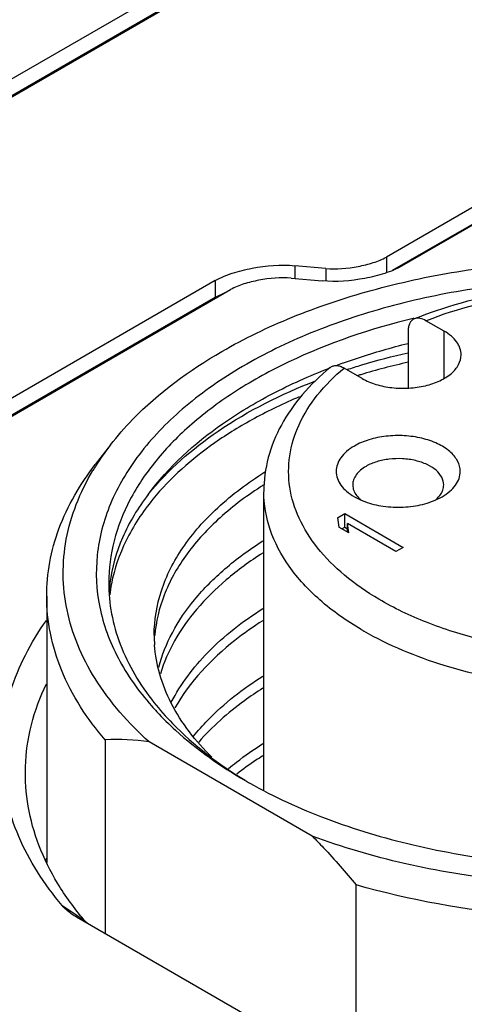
# Model space of a CAD drawing. Header units: inches. Extents: x 0 to 34, y 0 to 22.
# Tile 70 of 88: x 28.495 to 28.706, y 16.666 to 17.135. Entities that reach past the tile are written whole.
import ezdxf

# ---------------------------------------------------------------- set-up
doc = ezdxf.new("R2010")
doc.units = ezdxf.units.IN
doc.header["$LTSCALE"] = 1.87
doc.header["$MEASUREMENT"] = 0
doc.layers.get('0').update_dxf_attribs({"linetype": 'CONTINUOUS'})

msp = doc.modelspace()

# ---------------------------------------------------------------- linework, layer by layer
at = {"color": 7, "linetype": 'CONTINUOUS'}
for p, q in [((29.5734228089, 17.7318520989), (28.0562859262, 16.855876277)), ((28.0636516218, 16.8516234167), (29.5807885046, 17.7275992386)), ((29.5734228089, 17.7238159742), (28.0566887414, 16.8480727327)), ((29.2832360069, 17.3766112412), (28.6690823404, 17.0220066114)), ((28.6764480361, 17.017753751), (29.2906017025, 17.3723583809)), ((29.2832360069, 17.3685751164), (28.6718264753, 17.0155549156)), ((28.6690823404, 17.0220066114), (28.6690823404, 17.0145204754)), ((28.6401999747, 17.0165714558), (28.6254489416, 17.0179006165)), ((28.6254489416, 17.0179006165), (28.6254489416, 17.0118189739)), ((28.6401999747, 17.0165714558), (28.6401999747, 17.0105425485)), ((28.587589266, 17.0107818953), (28.1872862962, 16.7796077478)), ((28.587589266, 17.0107818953), (28.587589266, 17.0027457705)), ((28.6238373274, 17.0119641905), (28.6385883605, 17.0106350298)), ((28.1946519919, 16.7753548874), (28.5949549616, 17.0065290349)), ((28.5921908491, 17.0049776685), (28.587589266, 17.0027457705)), ((28.587589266, 17.0027457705), (28.1872862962, 16.771571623)), ((28.6821340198, 16.9928506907), (28.6818218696, 16.9927753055)), ((28.6965730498, 16.9867306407), (28.6879318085, 16.9917199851)), ((28.6794473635, 16.9869754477), (28.6794473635, 16.9597443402)), ((28.6965730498, 16.9642405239), (28.6965730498, 16.9867306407)), ((28.6575986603, 16.9642273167), (28.648957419, 16.9692166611)), ((28.5377287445, 16.9325988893), (28.5305409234, 16.9233199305)), ((28.6107283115, 16.7686091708), (28.6107283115, 16.910381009)), ((28.6538276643, 16.9079683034), (28.6568234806, 16.9064578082)), ((28.6925892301, 16.9064595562), (28.6955818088, 16.9079682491)), ((28.6457671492, 16.8979228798), (28.6492470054, 16.8999321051)), ((28.6457671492, 16.8979228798), (28.6464335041, 16.8935196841)), ((28.6492470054, 16.8999321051), (28.677085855, 16.8838583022)), ((28.6492470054, 16.8935032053), (28.6492470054, 16.8999321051)), ((28.6511720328, 16.890783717), (28.6464335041, 16.8935196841)), ((28.6478545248, 16.8926992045), (28.6492470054, 16.8935032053)), ((28.6492470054, 16.8935032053), (28.6505056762, 16.8927764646)), ((28.6736059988, 16.8818490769), (28.6505056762, 16.8951869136)), ((28.6505056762, 16.8911684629), (28.6505056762, 16.8951869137)), ((28.6511720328, 16.890783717), (28.6505056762, 16.8951869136)), ((28.677085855, 16.8838583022), (28.6736059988, 16.8818490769)), ((28.5073818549, 16.860672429), (28.5073818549, 16.7340029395)), ((28.5352373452, 16.7922839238), (28.5352373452, 16.7000728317)), ((28.6337612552, 16.7465326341), (28.556161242, 16.7913379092)), ((28.5072406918, 16.7342794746), (28.5071633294, 16.7342080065)), ((28.5072217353, 16.7341841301), (28.5072966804, 16.7342528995)), ((28.6546851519, 16.635047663), (28.6546851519, 16.7233162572)), ((28.5147619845, 16.7134611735), (28.5251019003, 16.7067298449)), ((28.5214997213, 16.7080047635), (28.520865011, 16.7083809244)), ((28.6378000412, 16.6408544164), (28.5214997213, 16.7080047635)), ((28.5272899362, 16.7046339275), (28.5251019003, 16.7067298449))]:
    msp.add_line(p, q, dxfattribs=at)
for centre, radius, start, end in [((28.7554428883, 16.8116519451), 0.1951203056, 110.5579286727, 111.9884868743), ((28.7487577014, 16.6919807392), 0.2970481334, 109.7891088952, 110.4518662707), ((28.7522020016, 16.6487193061), 0.3313320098, 102.69781651, 106.7193009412), ((28.7461057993, 16.6990299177), 0.2895165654, 111.0042623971, 111.1691732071), ((28.7457189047, 16.6714425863), 0.3077044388, 106.7803901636, 107.0647590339), ((28.6355349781, 16.8566249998), 0.1238465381, 142.1605653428, 147.6111100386), ((28.6292554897, 16.8606634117), 0.1163807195, 147.6339895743, 149.0650809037), ((28.7043839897, 16.7655080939), 0.1752305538, 122.3818255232, 122.9678135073), ((28.6659657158, 16.9173804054), 0.0141771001, 225.0638557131, 229.9796190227), ((28.6834335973, 16.9173952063), 0.0141946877, 310.0263540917, 314.9227089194), ((28.6110522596, 16.85776193), 0.0741228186, 172.9064083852, 175.7693857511), ((28.6118798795, 16.8525820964), 0.0749570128, 169.2541881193, 173.3701898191), ((28.7342514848, 16.975632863), 0.1519095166, 239.4766729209, 239.9990876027), ((28.6244451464, 16.8420523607), 0.0658793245, 179.9812568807, 183.9800348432), ((28.6606269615, 16.8994462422), 0.137686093, 221.3532605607, 222.9171579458), ((28.5411739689, 16.6917200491), 0.1007389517, 81.444151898, 93.3784416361), ((28.7167387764, 16.9718192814), 0.2296315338, 239.9994097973, 240.6046348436), ((28.6114525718, 16.6790619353), 0.1186948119, 151.3922885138, 151.8751317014)]:
    msp.add_arc(centre, radius, start, end, dxfattribs=at)
for points, knots in [([(28.587589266, 17.0107818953), (28.5901481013, 17.0122593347), (28.5959520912, 17.0146292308), (28.6085640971, 17.0176537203), (28.61871469, 17.0185122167), (28.6254489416, 17.0179006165)], [0, 0, 0, 0, 0.2277552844, 0.4787779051, 1, 1, 1, 1]), ([(28.5907854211, 16.977091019), (28.6015039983, 16.9832797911), (28.6246894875, 16.994422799), (28.6622827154, 17.0070239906), (28.7029909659, 17.0158211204), (28.7456675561, 17.0205636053), (28.7891166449, 17.0211217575), (28.8321173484, 17.0174775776), (28.8734543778, 17.0097374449), (28.8998824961, 17.0017616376), (28.9124985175, 16.9970825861)], [0, 0, 0, 0, 0.1120242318, 0.2319800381, 0.358118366, 0.4882600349, 0.619988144, 0.7507932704, 0.8782113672, 1, 1, 1, 1]), ([(28.6401999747, 17.0165714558), (28.6453276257, 17.016109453), (28.6530573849, 17.016858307), (28.6626802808, 17.0191050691), (28.6671300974, 17.0208794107), (28.6690823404, 17.0220066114)], [0, 0, 0, 0, 0.5204966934, 0.7720948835, 1, 1, 1, 1]), ([(28.6764480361, 17.017753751), (28.6738891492, 17.0162762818), (28.6680843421, 17.0139075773), (28.6554719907, 17.0108857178), (28.6453224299, 17.0100264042), (28.6385883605, 17.0106350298)], [0, 0, 0, 0, 0.2277642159, 0.478802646, 1, 1, 1, 1]), ([(28.9443388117, 16.9706614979), (28.933837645, 16.9767247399), (28.9110561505, 16.987583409), (28.874068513, 16.9996701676), (28.8340069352, 17.0078599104), (28.7920942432, 17.0118993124), (28.7496028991, 17.0116686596), (28.707828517, 17.0071738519), (28.668041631, 16.9985515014), (28.6314452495, 16.9860592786), (28.5991352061, 16.9700602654), (28.572070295, 16.9509952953), (28.5510689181, 16.9293468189), (28.5368592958, 16.9056237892), (28.5301520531, 16.8804759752), (28.5314588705, 16.8549141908), (28.5406561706, 16.8301437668), (28.5511340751, 16.8154529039), (28.5572728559, 16.8084770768)], [0, 0, 0, 0, 0.0658154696, 0.1364387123, 0.2107361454, 0.2873006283, 0.3645804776, 0.4409746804, 0.5149406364, 0.5850968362, 0.650340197, 0.7099854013, 0.7639373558, 0.8128899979, 0.8584721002, 0.9031295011, 0.9495644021, 1, 1, 1, 1]), ([(28.6238373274, 17.0119641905), (28.6187096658, 17.0124265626), (28.6109797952, 17.0116776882), (28.6013569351, 17.0094306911), (28.5969071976, 17.0076562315), (28.5949549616, 17.0065290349)], [0, 0, 0, 0, 0.5204999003, 0.7720962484, 1, 1, 1, 1]), ([(28.882339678, 16.9838782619), (28.8685215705, 16.9914330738), (28.8373587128, 17.0030418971), (28.7872980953, 17.0104056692), (28.7358841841, 17.008247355), (28.7024794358, 17.0001813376), (28.6869255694, 16.9943465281)], [0, 0, 0, 0, 0.2353303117, 0.4911535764, 0.7517622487, 1, 1, 1, 1]), ([(28.6879318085, 16.9917199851), (28.7031965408, 16.9977672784), (28.7363513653, 17.0060862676), (28.7874298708, 17.0082768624), (28.8296861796, 17.0017664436), (28.8604531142, 16.9914001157), (28.8743329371, 16.9846269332), (28.8807228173, 16.9808593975)], [0, 0, 0, 0, 0.247901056, 0.5107690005, 0.7677517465, 0.8880013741, 1, 1, 1, 1]), ([(28.6818218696, 16.9927753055), (28.6615355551, 16.9878662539), (28.6324440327, 16.9780749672), (28.5979599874, 16.9592144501), (28.5765521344, 16.9434928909), (28.5592821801, 16.9260737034), (28.5465428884, 16.9072596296), (28.5386939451, 16.8874217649), (28.5369094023, 16.873687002), (28.5369094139, 16.8669859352)], [0, 0, 0, 0, 0.3047469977, 0.4438542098, 0.5726817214, 0.6911835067, 0.8003056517, 0.9021585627, 1, 1, 1, 1]), ([(28.6823860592, 16.9925786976), (28.6819328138, 16.9923952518), (28.6810632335, 16.9918388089), (28.6801160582, 16.9905351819), (28.6795561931, 16.9888614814), (28.6794473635, 16.9876273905), (28.6794473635, 16.9869754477)], [0, 0, 0, 0, 0.2189416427, 0.4498107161, 0.7080806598, 1, 1, 1, 1]), ([(28.6879318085, 16.9917199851), (28.6870216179, 16.9922455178), (28.685216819, 16.9930127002), (28.683190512, 16.9929042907), (28.6823860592, 16.9925786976)], [0, 0, 0, 0, 0.5477287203, 1, 1, 1, 1]), ([(28.7046447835, 16.9754789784), (28.7046446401, 16.976528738), (28.7042569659, 16.9787167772), (28.7025982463, 16.9817654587), (28.6999761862, 16.9845212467), (28.6977822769, 16.9860324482), (28.6965730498, 16.9867306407)], [0, 0, 0, 0, 0.2177883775, 0.4509236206, 0.7103129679, 1, 1, 1, 1]), ([(28.6481893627, 16.971486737), (28.650699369, 16.9723899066), (28.660973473, 16.9759326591), (28.6714305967, 16.9789403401), (28.6793860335, 16.9809262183)], [0, 0, 0, 0, 0.2454704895, 1, 1, 1, 1]), ([(28.8807228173, 16.9808593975), (28.8872605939, 16.9770046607), (28.8991008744, 16.9686787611), (28.9131586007, 16.9535233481), (28.9219259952, 16.9367824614), (28.9247331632, 16.9190707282), (28.9212631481, 16.9014195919), (28.9118999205, 16.8848251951), (28.8973099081, 16.8698614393), (28.878132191, 16.8569300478), (28.8550736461, 16.8464191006), (28.8289709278, 16.8386814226), (28.8007844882, 16.833993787), (28.7715632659, 16.8325293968), (28.742401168, 16.8343419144), (28.7143864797, 16.8393663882), (28.6885704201, 16.8474107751), (28.6727540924, 16.8549340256), (28.6655369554, 16.8591893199)], [0, 0, 0, 0, 0.0600373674, 0.1137257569, 0.1620717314, 0.2073597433, 0.2528305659, 0.3016599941, 0.3560019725, 0.4167243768, 0.483620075, 0.5557073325, 0.631483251, 0.7091256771, 0.7866606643, 0.8621271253, 0.9337239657, 1, 1, 1, 1]), ([(28.5377292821, 16.9325987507), (28.5410124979, 16.9368372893), (28.5563138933, 16.9542888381), (28.5753667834, 16.9681884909), (28.5907854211, 16.977091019)], [0, 0, 0, 0, 0.2314383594, 1, 1, 1, 1]), ([(28.6503226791, 16.9684874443), (28.6526714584, 16.9692565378), (28.6622639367, 16.9722687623), (28.6719988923, 16.9748240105), (28.6793918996, 16.9765077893)], [0, 0, 0, 0, 0.2458261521, 1, 1, 1, 1]), ([(28.6575986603, 16.9642273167), (28.6596387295, 16.9630494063), (28.6642576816, 16.9611434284), (28.6717856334, 16.9596374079), (28.6797482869, 16.959417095), (28.6874930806, 16.9605050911), (28.6944018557, 16.9628134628), (28.6999360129, 16.9661856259), (28.7036850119, 16.97044947), (28.7046450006, 16.9738892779), (28.7046447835, 16.9754789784)], [0, 0, 0, 0, 0.128831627, 0.2705700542, 0.4178857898, 0.5623818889, 0.6961952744, 0.8135862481, 0.9130606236, 1, 1, 1, 1]), ([(28.5557165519, 16.9090665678), (28.5653501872, 16.9221592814), (28.5846757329, 16.9395931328), (28.6149689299, 16.9576739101), (28.632385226, 16.9654584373), (28.6415547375, 16.9690093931)], [0, 0, 0, 0, 0.4608607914, 0.7212139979, 1, 1, 1, 1]), ([(28.6423705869, 16.9694572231), (28.6375833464, 16.9655193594), (28.6288599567, 16.957131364), (28.6186533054, 16.942638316), (28.6122152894, 16.9269088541), (28.6107333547, 16.915852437), (28.6107289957, 16.9104158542)], [0, 0, 0, 0, 0.2690664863, 0.5222280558, 0.7640163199, 1, 1, 1, 1]), ([(28.6655369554, 16.8591893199), (28.6597686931, 16.8625903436), (28.649200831, 16.8698783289), (28.6361567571, 16.8828656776), (28.6270775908, 16.8971014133), (28.6223705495, 16.9122235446), (28.6223490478, 16.9276874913), (28.6270164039, 16.9428162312), (28.6360540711, 16.957058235), (28.6443130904, 16.9653083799), (28.648957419, 16.9692166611)], [0, 0, 0, 0, 0.1484626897, 0.2831588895, 0.4055350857, 0.5191619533, 0.6295721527, 0.743143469, 0.8654228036, 1, 1, 1, 1]), ([(28.6423707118, 16.9694570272), (28.6427651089, 16.9697809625), (28.6437157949, 16.9702928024), (28.6453894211, 16.9704734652), (28.6471947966, 16.9701039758), (28.6483675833, 16.9695572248), (28.648957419, 16.9692166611)], [0, 0, 0, 0, 0.2188933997, 0.4495203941, 0.7078874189, 1, 1, 1, 1]), ([(28.5557165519, 16.9090665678), (28.5650562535, 16.9207658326), (28.5899524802, 16.9422752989), (28.619110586, 16.9568134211), (28.6352884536, 16.9631112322)], [0, 0, 0, 0, 0.4630318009, 1, 1, 1, 1]), ([(28.6276238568, 16.9555056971), (28.6203615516, 16.9524232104), (28.6065306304, 16.9458076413), (28.5821365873, 16.9309058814), (28.5663314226, 16.9170390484), (28.5579296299, 16.9067561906)], [0, 0, 0, 0, 0.2760990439, 0.5352920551, 1, 1, 1, 1]), ([(28.7042317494, 16.9200243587), (28.7042317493, 16.9217277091), (28.7032037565, 16.9254133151), (28.6991862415, 16.929981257), (28.6932572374, 16.9335945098), (28.6858548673, 16.9360675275), (28.6775570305, 16.9372332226), (28.66902578, 16.9369971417), (28.660960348, 16.9353835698), (28.6560116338, 16.9333415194), (28.6538259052, 16.9320795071)], [0, 0, 0, 0, 0.0869457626, 0.1864152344, 0.3038096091, 0.4376221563, 0.5821194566, 0.7294348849, 0.8711699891, 1, 1, 1, 1]), ([(28.6538259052, 16.9320795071), (28.6525302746, 16.9313314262), (28.6501801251, 16.9297120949), (28.6473696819, 16.9267599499), (28.6455939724, 16.9234929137), (28.6451776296, 16.9211487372), (28.6451776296, 16.9200243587)], [0, 0, 0, 0, 0.2896993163, 0.5490507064, 0.782277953, 1, 1, 1, 1]), ([(28.6963582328, 16.9135957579), (28.6963582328, 16.9148448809), (28.6956044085, 16.9175476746), (28.6926582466, 16.9208975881), (28.6883102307, 16.923547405), (28.6828816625, 16.9253610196), (28.6767963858, 16.9262158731), (28.6705399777, 16.9260427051), (28.6646252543, 16.9248593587), (28.6609961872, 16.9233618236), (28.6593933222, 16.9224363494)], [0, 0, 0, 0, 0.0869440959, 0.1864126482, 0.3038075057, 0.437621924, 0.5821215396, 0.7294382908, 0.8711726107, 1, 1, 1, 1]), ([(28.5073820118, 16.860672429), (28.5073821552, 16.8660625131), (28.5083894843, 16.8769862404), (28.5144742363, 16.8988669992), (28.5233616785, 16.9140520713), (28.5305412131, 16.9233198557)], [0, 0, 0, 0, 0.2382912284, 0.4817190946, 1, 1, 1, 1]), ([(28.556161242, 16.7913379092), (28.546343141, 16.8001631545), (28.5333591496, 16.8148357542), (28.5217787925, 16.8371271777), (28.5165691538, 16.8538825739), (28.5147018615, 16.8709105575), (28.5162161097, 16.8879541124), (28.5210747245, 16.9047448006), (28.5263409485, 16.9153360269), (28.5294297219, 16.9204905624)], [0, 0, 0, 0, 0.2748799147, 0.4006821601, 0.5209086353, 0.6380838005, 0.7551028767, 0.8748786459, 1, 1, 1, 1]), ([(28.5585658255, 16.8420739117), (28.5585683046, 16.8492157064), (28.5610518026, 16.8640643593), (28.5718052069, 16.8849317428), (28.5888983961, 16.9040692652), (28.6033201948, 16.9147495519), (28.6112890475, 16.9197480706)], [0, 0, 0, 0, 0.2191632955, 0.4527908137, 0.711329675, 1, 1, 1, 1]), ([(28.6451776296, 16.9200243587), (28.6451776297, 16.9188998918), (28.6455937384, 16.9165550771), (28.6473705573, 16.9132886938), (28.6501804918, 16.9103353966), (28.6525313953, 16.9087166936), (28.6538276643, 16.9079683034)], [0, 0, 0, 0, 0.2177112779, 0.4509886, 0.7102008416, 1, 1, 1, 1]), ([(28.6593933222, 16.9224363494), (28.6584431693, 16.9218877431), (28.6567196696, 16.9207002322), (28.6546585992, 16.918535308), (28.6533564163, 16.9161394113), (28.6530511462, 16.9144203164), (28.6530511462, 16.9135957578)], [0, 0, 0, 0, 0.2897006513, 0.5490527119, 0.782278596, 1, 1, 1, 1]), ([(28.6955834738, 16.9079692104), (28.6968791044, 16.9087172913), (28.6992292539, 16.9103366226), (28.7020396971, 16.9132887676), (28.7038154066, 16.9165558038), (28.7042317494, 16.9188999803), (28.7042317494, 16.9200243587)], [0, 0, 0, 0, 0.2896993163, 0.5490507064, 0.782277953, 1, 1, 1, 1]), ([(28.6090291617, 16.9125223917), (28.6018771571, 16.907883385), (28.5888596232, 16.8980351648), (28.5731260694, 16.8806967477), (28.5626173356, 16.8619346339), (28.5593796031, 16.8485164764), (28.5588118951, 16.8419757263)], [0, 0, 0, 0, 0.285894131, 0.5444663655, 0.7798187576, 1, 1, 1, 1]), ([(28.6570982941, 16.8447745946), (28.6501364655, 16.8488793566), (28.6375129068, 16.8577366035), (28.622460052, 16.8738292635), (28.612945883, 16.8915697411), (28.6107282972, 16.9042788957), (28.610728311, 16.910381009)], [0, 0, 0, 0, 0.2891994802, 0.5482132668, 0.7816427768, 1, 1, 1, 1]), ([(28.6530511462, 16.9135957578), (28.6530511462, 16.9133232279), (28.6531142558, 16.9122121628), (28.6534361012, 16.9111208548), (28.6537889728, 16.9103598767)], [0, 0, 0, 0, 0.2452259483, 1, 1, 1, 1]), ([(28.6537889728, 16.9103598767), (28.6539130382, 16.9100923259), (28.6544924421, 16.9089934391), (28.6552833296, 16.9080132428), (28.6559521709, 16.9073445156)], [0, 0, 0, 0, 0.2376977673, 1, 1, 1, 1]), ([(28.9355312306, 16.910381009), (28.9355314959, 16.9057574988), (28.934295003, 16.8962794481), (28.9288598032, 16.8825939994), (28.9200400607, 16.8696202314), (28.9080861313, 16.8576152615), (28.8932733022, 16.846789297), (28.8694109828, 16.8338161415), (28.8344458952, 16.8221367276), (28.7888215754, 16.8157309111), (28.7418931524, 16.8170270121), (28.6975342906, 16.8259050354), (28.6703155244, 16.8371358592), (28.6582946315, 16.8440765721)], [0, 0, 0, 0, 0.0428507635, 0.0874702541, 0.1352928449, 0.1872446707, 0.2437371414, 0.3047438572, 0.4383787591, 0.5826855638, 0.7298001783, 0.8713529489, 1, 1, 1, 1]), ([(28.6934572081, 16.9073445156), (28.6936890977, 16.9075762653), (28.6945332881, 16.9084847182), (28.695236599, 16.9095318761), (28.6956204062, 16.9103598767)], [0, 0, 0, 0, 0.2642885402, 1, 1, 1, 1]), ([(28.6956204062, 16.9103598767), (28.6957409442, 16.9106199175), (28.6961586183, 16.9116499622), (28.6963582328, 16.9127711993), (28.6963582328, 16.9135957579)], [0, 0, 0, 0, 0.2579418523, 1, 1, 1, 1]), ([(28.5557361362, 16.9090617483), (28.5508619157, 16.9027096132), (28.5426942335, 16.8893969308), (28.5384152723, 16.87429788), (28.5374967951, 16.866915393)], [0, 0, 0, 0, 0.5183645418, 1, 1, 1, 1]), ([(28.5579296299, 16.9067561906), (28.5529897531, 16.9007103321), (28.5445741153, 16.8880747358), (28.539584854, 16.8736622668), (28.5382373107, 16.8665579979)], [0, 0, 0, 0, 0.5191648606, 1, 1, 1, 1]), ([(28.6568234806, 16.9064578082), (28.6595192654, 16.9052732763), (28.6654311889, 16.9035335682), (28.6747049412, 16.9026873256), (28.6839799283, 16.9035333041), (28.6898925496, 16.9052743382), (28.6925892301, 16.9064595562)], [0, 0, 0, 0, 0.241186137, 0.4999591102, 0.7587240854, 1, 1, 1, 1]), ([(28.5607744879, 16.8269282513), (28.5622553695, 16.8325996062), (28.566834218, 16.8440029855), (28.5776466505, 16.8597871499), (28.5922995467, 16.874441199), (28.6039231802, 16.8829176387), (28.6102274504, 16.8869342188)], [0, 0, 0, 0, 0.2212971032, 0.4589721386, 0.7177838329, 1, 1, 1, 1]), ([(28.6102293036, 16.8811501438), (28.6041640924, 16.8772864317), (28.5929488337, 16.8691439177), (28.5786769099, 16.8551458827), (28.567939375, 16.8400860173), (28.5631588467, 16.8292032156), (28.5615137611, 16.8237686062)], [0, 0, 0, 0, 0.2810922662, 0.5398114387, 0.7780543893, 1, 1, 1, 1]), ([(28.5369094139, 16.8669859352), (28.5369094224, 16.8620824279), (28.5378490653, 16.852139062), (28.5435208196, 16.8322240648), (28.5517920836, 16.8184575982), (28.5584522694, 16.8100804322)], [0, 0, 0, 0, 0.2378080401, 0.480974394, 1, 1, 1, 1]), ([(28.5352373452, 16.7922839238), (28.5266978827, 16.8021868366), (28.5159916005, 16.8186226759), (28.5086048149, 16.8427141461), (28.5073818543, 16.8547491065), (28.5073820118, 16.860672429)], [0, 0, 0, 0, 0.5214708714, 0.7637836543, 1, 1, 1, 1]), ([(28.5667169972, 16.810193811), (28.5711874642, 16.8188940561), (28.58410144, 16.8358519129), (28.6008088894, 16.8487903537), (28.6102267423, 16.8547900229)], [0, 0, 0, 0, 0.4669427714, 1, 1, 1, 1]), ([(28.5147619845, 16.7134611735), (28.5104725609, 16.7185445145), (28.5027403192, 16.7289931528), (28.4937919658, 16.7458131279), (28.4879590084, 16.7631390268), (28.4853392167, 16.78076282), (28.4859796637, 16.7984579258), (28.4898691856, 16.8159913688), (28.4969364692, 16.833139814), (28.5035153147, 16.8438924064), (28.5072388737, 16.8491323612)], [0, 0, 0, 0, 0.1353653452, 0.2635428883, 0.3862275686, 0.505602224, 0.6241828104, 0.7445698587, 0.869174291, 1, 1, 1, 1]), ([(28.6102291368, 16.8490057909), (28.6056576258, 16.846094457), (28.5895372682, 16.8347621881), (28.5754737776, 16.8199765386), (28.568404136, 16.8075271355)], [0, 0, 0, 0, 0.2746093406, 1, 1, 1, 1]), ([(28.5860401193, 16.7840392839), (28.5783561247, 16.7915658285), (28.5684343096, 16.8041755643), (28.560779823, 16.8231934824), (28.5590528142, 16.8327640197), (28.5587247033, 16.8374797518)], [0, 0, 0, 0, 0.5274053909, 0.7682127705, 1, 1, 1, 1]), ([(28.5772334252, 16.7940357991), (28.5793837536, 16.7966889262), (28.5891298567, 16.8075739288), (28.6007981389, 16.8166410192), (28.6102266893, 16.8226457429)], [0, 0, 0, 0, 0.2340175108, 1, 1, 1, 1]), ([(28.497277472, 16.7794524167), (28.4974927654, 16.7861649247), (28.4994484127, 16.7998115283), (28.504221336, 16.8127246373), (28.5072245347, 16.8189904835)], [0, 0, 0, 0, 0.4914952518, 1, 1, 1, 1]), ([(28.6102296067, 16.8168611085), (28.6072576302, 16.8149688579), (28.5962768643, 16.8075039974), (28.5862019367, 16.7986239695), (28.5797816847, 16.7912758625)], [0, 0, 0, 0, 0.2652840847, 1, 1, 1, 1]), ([(28.5584522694, 16.8100804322), (28.5612175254, 16.8066022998), (28.5738878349, 16.7923248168), (28.5893322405, 16.780672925), (28.6018209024, 16.7730770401)], [0, 0, 0, 0, 0.2331200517, 1, 1, 1, 1]), ([(28.5597940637, 16.8056902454), (28.5626466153, 16.8026218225), (28.5753649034, 16.7901124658), (28.5901150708, 16.7797702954), (28.601920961, 16.7729537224)], [0, 0, 0, 0, 0.2350766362, 1, 1, 1, 1]), ([(28.5939149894, 16.7786390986), (28.5951702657, 16.7796858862), (28.6004099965, 16.7839036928), (28.6059325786, 16.7877666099), (28.6102271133, 16.7905010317)], [0, 0, 0, 0, 0.2430201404, 1, 1, 1, 1]), ([(28.6102303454, 16.7847162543), (28.6091481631, 16.7840272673), (28.6049373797, 16.7812814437), (28.6008484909, 16.7783474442), (28.5978907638, 16.7760519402)], [0, 0, 0, 0, 0.255206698, 1, 1, 1, 1]), ([(28.5251019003, 16.7067298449), (28.520506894, 16.712175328), (28.5123192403, 16.7234105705), (28.5032553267, 16.7416369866), (28.497982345, 16.7604266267), (28.4970764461, 16.7731847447), (28.497277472, 16.7794524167)], [0, 0, 0, 0, 0.2686572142, 0.521686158, 0.7635519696, 1, 1, 1, 1]), ([(28.6040279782, 16.7717519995), (28.6156929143, 16.7651801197), (28.6411034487, 16.7535937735), (28.6823590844, 16.7412782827), (28.7269109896, 16.7337026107), (28.773137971, 16.7311483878), (28.8193647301, 16.7337045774), (28.8639165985, 16.7412816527), (28.905170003, 16.7535996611), (28.9305790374, 16.7651860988), (28.9422421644, 16.7717579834)], [0, 0, 0, 0, 0.1144848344, 0.2377155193, 0.3672275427, 0.5000061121, 0.6327843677, 0.7622957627, 0.8855286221, 1, 1, 1, 1]), ([(28.9610421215, 16.7521742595), (28.9509137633, 16.7463262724), (28.9291281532, 16.7356888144), (28.8811541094, 16.7188254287), (28.8152011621, 16.7067399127), (28.734060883, 16.706471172), (28.6803134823, 16.7159487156), (28.6546851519, 16.7233162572)], [0, 0, 0, 0, 0.1114414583, 0.2302739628, 0.483758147, 0.7459060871, 1, 1, 1, 1]), ([(28.6337612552, 16.7465326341), (28.6355750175, 16.7447135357), (28.6428274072, 16.737229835), (28.6496908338, 16.729374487), (28.6546851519, 16.7233162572)], [0, 0, 0, 0, 0.2465215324, 1, 1, 1, 1]), ([(28.8230840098, 16.7257348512), (28.8068091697, 16.7238792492), (28.774014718, 16.7220169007), (28.7252206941, 16.7245940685), (28.6781361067, 16.7324186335), (28.6480547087, 16.7412314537), (28.6337612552, 16.7465326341)], [0, 0, 0, 0, 0.2558967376, 0.5119089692, 0.7618413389, 1, 1, 1, 1]), ([(28.5208644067, 16.7083805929), (28.5202584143, 16.7087488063), (28.5180409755, 16.7102031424), (28.5160131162, 16.711973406), (28.5147619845, 16.7134611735)], [0, 0, 0, 0, 0.2672785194, 1, 1, 1, 1]), ([(28.9778845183, 16.6696944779), (28.9670201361, 16.6633259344), (28.9436235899, 16.6517262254), (28.9057467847, 16.6381736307), (28.8647131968, 16.6281492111), (28.8215025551, 16.6218928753), (28.7771394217, 16.6195510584), (28.7326795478, 16.6211803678), (28.6891882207, 16.6267402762), (28.6609444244, 16.6331118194), (28.6472502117, 16.6369641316)], [0, 0, 0, 0, 0.1110358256, 0.2295198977, 0.3540414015, 0.4828398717, 0.6139294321, 0.7452098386, 0.8745715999, 1, 1, 1, 1])]:
    msp.add_open_spline(points, degree=3, knots=knots, dxfattribs=at)

doc.saveas('drawing.dxf')
